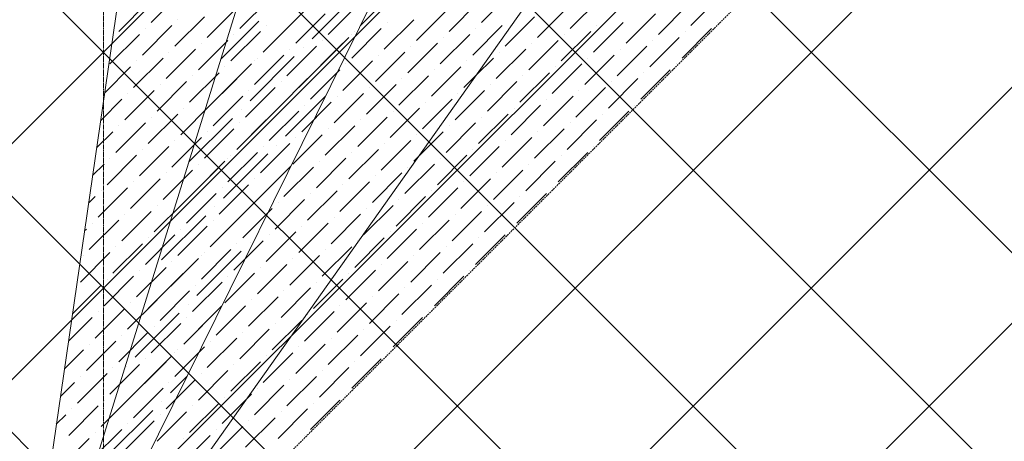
# Model space of a CAD drawing. Header units: millimetres. Extents: x -150 to 17700, y -24664 to 13830.
# Tile 46 of 58: x 11011 to 12487, y 7372 to 8004. Entities that reach past the tile are written whole.
import ezdxf

# ---------------------------------------------------------------- set-up
doc = ezdxf.new("R2010")
doc.units = ezdxf.units.MM
doc.header["$MEASUREMENT"] = 0
doc.linetypes.add('HIDDENX2', pattern=[19.05, 12.7, -6.35])
doc.linetypes.add('RCP XREF$0$( Hidden )', pattern=[0.375, 0.25, -0.125])
doc.layers.get('0').update_dxf_attribs({"lineweight": 5})
for name, color, linetype, lineweight, true_color in [('M-MEP-ELFA-CABLE', 1, 'HIDDENX2', 20, 0xff0000), ('RCP XREF$0$A-CEILING-01', 9, 'Continuous', 0, 0x808080), ('RCP XREF$0$A-CELING ELEMENT', 9, 'Continuous', 0, 0x808080)]:
    doc.layers.add(name, color=color, linetype=linetype, lineweight=lineweight, true_color=true_color)

# ---------------------------------------------------------------- blocks, each defined once
blk = doc.blocks.new('RCP XREF')
at = {"layer": 'RCP XREF$0$A-CEILING-01', "color": 8, "linetype": 'Continuous', "lineweight": 0, "true_color": 0x808080}
for p, q in [((12071.8, 6313), (5004.8, 13380)), ((12248.6, 6489.7), (5358.3, 13380)), ((12425.4, 6666.5), (5711.9, 13380)), ((12778.9, 7020.1), (6419, 13380)), ((12602.1, 6843.3), (6090, 13355.4)), ((6452, 3270), (14450, 11268)), ((7159.1, 3270), (14450, 10560.9)), ((7512.6, 3270), (14450, 10207.4)), ((7866.2, 3270), (14450, 9853.8)), ((8219.7, 3270), (14450, 9500.3)), ((6805.5, 3270), (11820, 8284.5)), ((12955.7, 7196.9), (11934.1, 8218.4))]:
    blk.add_line(p, q, dxfattribs=at)
at = {"layer": 'RCP XREF$0$A-CEILING-01', "color": 8, "lineweight": 0, "true_color": 0x808080}
for centre, radius, start, end in [((11004.6, 6932.9), 2087.3, 45.1925, 224.8075), ((11003.8, 6932.2), 1987.3, 45.2002, 224.7998)]:
    blk.add_arc(centre, radius, start, end, dxfattribs=at)
at = {"layer": 'RCP XREF$0$A-CELING ELEMENT', "color": 8, "linetype": 'RCP XREF$0$( Hidden )', "lineweight": 0, "ltscale": 10, "true_color": 0x808080}
blk.add_line((13250, 9188.2), (8781.8, 4720), dxfattribs=at)
at = {"layer": 'RCP XREF$0$A-CELING ELEMENT', "color": 8, "lineweight": 0, "true_color": 0x808080}
for p, q in [((11045.4, 7253.5), (11285.7, 8899.5)), ((11094.5, 7243.2), (11589.3, 8831.4)), ((11141.6, 7225.4), (11878.8, 8716.6)), ((11185.4, 7200.4), (11893.7, 8200.4))]:
    blk.add_line(p, q, dxfattribs=at)
at = {"layer": 'RCP XREF$0$A-CELING ELEMENT', "color": 8, "linetype": 'Continuous', "lineweight": 0, "true_color": 0x808080, "transparency": 33554687}
for p, q in [((11208.6, 7999.2), (11252.8, 8043.3)), ((11703.6, 7999.2), (11747.8, 8043.3)), ((11160, 7985.9), (11204.2, 8030.1)), ((11341.2, 7990.3), (11385.4, 8034.5)), ((11449.5, 7974.8), (11515.8, 8041.1)), ((11522.4, 7994.7), (11566.6, 8038.9)), ((11655, 7985.9), (11699.2, 8030.1)), ((11836.2, 7990.3), (11880.4, 8034.5)), ((12017.4, 7994.7), (12061.5, 8038.9)), ((11292.6, 7977.1), (11336.8, 8021.2)), ((11376.5, 7955), (11442.8, 8021.2)), ((11425.2, 7968.2), (11469.3, 8012.4)), ((11473.8, 7981.5), (11518, 8025.7)), ((11606.3, 7972.6), (11650.5, 8016.8)), ((11787.5, 7977.1), (11831.7, 8021.2)), ((11920.1, 7968.2), (11964.3, 8012.4)), ((11968.7, 7981.5), (12012.9, 8025.7)), ((11244, 7963.8), (11288.2, 8008)), ((11248.4, 8003.6), (11248.4, 8003.6)), ((11313, 7944.4), (11369.9, 8001.4)), ((11376.5, 7955), (11420.7, 7999.2)), ((11557.7, 7959.4), (11601.9, 8003.6)), ((11562.2, 7999.2), (11562.2, 7999.2)), ((11738.9, 7963.8), (11783.1, 8008)), ((11871.5, 7955), (11915.7, 7999.2)), ((12057.1, 7999.2), (12057.1, 7999.2)), ((11195.3, 7950.5), (11239.5, 7994.7)), ((11199.8, 7990.3), (11199.8, 7990.3)), ((11327.9, 7941.7), (11372.1, 7985.9)), ((11381, 7994.7), (11381, 7994.7)), ((11509.1, 7946.1), (11553.3, 7990.3)), ((11513.5, 7985.9), (11513.5, 7985.9)), ((11690.3, 7950.5), (11734.5, 7994.7)), ((11694.7, 7990.3), (11694.7, 7990.3)), ((11822.9, 7941.7), (11867.1, 7985.9)), ((11875.9, 7994.7), (11875.9, 7994.7)), ((12004.1, 7946.1), (12048.3, 7990.3)), ((12008.5, 7985.9), (12008.5, 7985.9)), ((11146.7, 7937.3), (11190.9, 7981.5)), ((11151.1, 7977.1), (11151.1, 7977.1)), ((11279.3, 7928.4), (11323.5, 7972.6)), ((11283.7, 7968.2), (11283.7, 7968.2)), ((11332.3, 7981.5), (11332.3, 7981.5)), ((11429.6, 7901.9), (11495.9, 7968.2)), ((11460.5, 7932.9), (11504.7, 7977.1)), ((11464.9, 7972.6), (11464.9, 7972.6)), ((11509.1, 7981.5), (11509.1, 7981.5)), ((11593.1, 7924), (11637.3, 7968.2)), ((11641.7, 7937.3), (11685.9, 7981.5)), ((11646.1, 7977.1), (11646.1, 7977.1)), ((11774.3, 7928.4), (11818.5, 7972.6)), ((11778.7, 7968.2), (11778.7, 7968.2)), ((11827.3, 7981.5), (11827.3, 7981.5)), ((11955.5, 7932.9), (11999.7, 7977.1)), ((11959.9, 7972.6), (11959.9, 7972.6)), ((11230.7, 7915.2), (11274.9, 7959.4)), ((11235.1, 7955), (11235.1, 7955)), ((11411.9, 7919.6), (11456.1, 7963.8)), ((11416.3, 7959.4), (11416.3, 7959.4)), ((11436.2, 7961.6), (11436.2, 7961.6)), ((11544.5, 7910.8), (11588.7, 7955)), ((11597.5, 7963.8), (11597.5, 7963.8)), ((11725.7, 7915.2), (11769.9, 7959.4)), ((11730.1, 7955), (11730.1, 7955)), ((11906.9, 7919.6), (11951.1, 7963.8)), ((11911.3, 7959.4), (11911.3, 7959.4)), ((11182.1, 7901.9), (11226.3, 7946.1)), ((11186.5, 7941.7), (11186.5, 7941.7)), ((11356.7, 7882), (11422.9, 7948.3)), ((11363.3, 7906.3), (11407.5, 7950.5)), ((11363.3, 7941.7), (11363.3, 7941.7)), ((11367.7, 7946.1), (11367.7, 7946.1)), ((11495.9, 7897.5), (11540.1, 7941.7)), ((11548.9, 7950.5), (11548.9, 7950.5)), ((11681.5, 7941.7), (11681.5, 7941.7)), ((11694.9, 7919.8), (11721.3, 7946.1)), ((11858.3, 7906.3), (11902.4, 7950.5)), ((11862.7, 7946.1), (11862.7, 7946.1)), ((11138.9, 7894.1), (11177.7, 7932.9)), ((11266.1, 7879.8), (11310.2, 7924)), ((11289, 7867.4), (11350, 7928.4)), ((11314.7, 7893.1), (11358.9, 7937.3)), ((11319.1, 7932.9), (11319.1, 7932.9)), ((11447.2, 7884.2), (11491.4, 7928.4)), ((11451.7, 7924), (11451.7, 7924)), ((11500.3, 7937.3), (11500.3, 7937.3)), ((11628.4, 7888.7), (11672.6, 7932.9)), ((11632.9, 7928.4), (11632.9, 7928.4)), ((11761, 7879.8), (11805.2, 7924)), ((11809.6, 7893.1), (11853.8, 7937.3)), ((11814.1, 7932.9), (11814.1, 7932.9)), ((11942.2, 7884.2), (11986.4, 7928.4)), ((11946.6, 7924), (11946.6, 7924)), ((11995.3, 7937.3), (11995.3, 7937.3)), ((11217.4, 7866.6), (11261.6, 7910.8)), ((11270.5, 7919.6), (11270.5, 7919.6)), ((11398.6, 7871), (11442.8, 7915.2)), ((11403.1, 7910.8), (11403.1, 7910.8)), ((11579.8, 7875.4), (11624, 7919.6)), ((11584.3, 7915.2), (11584.3, 7915.2)), ((11677.1, 7901.9), (11694.9, 7919.8)), ((11712.4, 7866.6), (11756.6, 7910.8)), ((11765.4, 7919.6), (11765.4, 7919.6)), ((11893.6, 7871), (11937.8, 7915.2)), ((11898, 7910.8), (11898, 7910.8)), ((11168.8, 7853.3), (11213, 7897.5)), ((11221.9, 7906.3), (11221.9, 7906.3)), ((11350, 7857.7), (11394.2, 7901.9)), ((11354.4, 7897.5), (11354.4, 7897.5)), ((11531.2, 7862.2), (11575.4, 7906.3)), ((11535.6, 7901.9), (11535.6, 7901.9)), ((11663.8, 7853.3), (11708, 7897.5)), ((11716.8, 7906.3), (11716.8, 7906.3)), ((11845, 7857.7), (11889.2, 7901.9)), ((11849.4, 7897.5), (11849.4, 7897.5)), ((11132.8, 7852.7), (11164.4, 7884.2)), ((11173.2, 7893.1), (11173.2, 7893.1)), ((11301.4, 7844.5), (11345.6, 7888.7)), ((11305.8, 7884.2), (11305.8, 7884.2)), ((11409.7, 7829), (11469.6, 7888.9)), ((11416.3, 7888.7), (11416.3, 7888.7)), ((11434, 7835.6), (11478.2, 7879.8)), ((11482.6, 7848.9), (11526.8, 7893.1)), ((11487, 7888.7), (11487, 7888.7)), ((11615.2, 7840.1), (11659.4, 7884.2)), ((11619.6, 7879.8), (11619.6, 7879.8)), ((11668.2, 7893.1), (11668.2, 7893.1)), ((11796.4, 7844.5), (11840.6, 7888.7)), ((11800.8, 7884.2), (11800.8, 7884.2)), ((11252.8, 7831.2), (11297, 7875.4)), ((11257.2, 7871), (11257.2, 7871)), ((11336.8, 7809.1), (11403.1, 7875.4)), ((11343.4, 7868.8), (11343.4, 7868.8)), ((11385.4, 7822.4), (11429.6, 7866.6)), ((11438.4, 7875.4), (11438.4, 7875.4)), ((11566.6, 7826.8), (11610.8, 7871)), ((11571, 7866.6), (11571, 7866.6)), ((11747.8, 7831.2), (11792, 7875.4)), ((11752.2, 7871), (11752.2, 7871)), ((11880.4, 7822.4), (11924.5, 7866.6)), ((11933.4, 7875.4), (11933.4, 7875.4)), ((11204.2, 7818), (11248.4, 7862.2)), ((11208.6, 7857.7), (11208.6, 7857.7)), ((11265, 7790.3), (11330.1, 7855.5)), ((11336.8, 7809.1), (11381, 7853.3)), ((11389.8, 7862.2), (11389.8, 7862.2)), ((11518, 7813.5), (11562.2, 7857.7)), ((11522.4, 7853.3), (11522.4, 7853.3)), ((11699.2, 7818), (11743.4, 7862.2)), ((11703.6, 7857.7), (11703.6, 7857.7)), ((11831.7, 7809.1), (11875.9, 7853.3)), ((11884.8, 7862.2), (11884.8, 7862.2)), ((11126.8, 7811.3), (11151.1, 7835.6)), ((11155.6, 7804.7), (11199.8, 7848.9)), ((11160, 7844.5), (11160, 7844.5)), ((11288.2, 7795.9), (11332.3, 7840.1)), ((11292.6, 7835.6), (11292.6, 7835.6)), ((11341.2, 7848.9), (11341.2, 7848.9)), ((11469.3, 7800.3), (11513.5, 7844.5)), ((11473.8, 7840.1), (11473.8, 7840.1)), ((11609.1, 7798.6), (11646.1, 7835.6)), ((11650.5, 7804.7), (11694.7, 7848.9)), ((11655, 7844.5), (11655, 7844.5)), ((11783.1, 7795.9), (11827.3, 7840.1)), ((11787.5, 7835.6), (11787.5, 7835.6)), ((11836.2, 7848.9), (11836.2, 7848.9)), ((11239.5, 7782.6), (11283.7, 7826.8)), ((11244, 7822.4), (11244, 7822.4)), ((11420.7, 7787), (11464.9, 7831.2)), ((11425.2, 7826.8), (11425.2, 7826.8)), ((11553.3, 7778.2), (11597.5, 7822.4)), ((11606.3, 7831.2), (11606.3, 7831.2)), ((11734.5, 7782.6), (11778.7, 7826.8)), ((11738.9, 7822.4), (11738.9, 7822.4)), ((11190.9, 7769.3), (11235.1, 7813.5)), ((11195.3, 7809.1), (11195.3, 7809.1)), ((11372.1, 7773.8), (11416.3, 7818)), ((11376.5, 7813.5), (11376.5, 7813.5)), ((11396.4, 7815.7), (11396.4, 7815.7)), ((11504.7, 7764.9), (11548.9, 7809.1)), ((11557.7, 7818), (11557.7, 7818)), ((11685.9, 7769.3), (11730.1, 7813.5)), ((11690.3, 7809.1), (11690.3, 7809.1)), ((11871.5, 7813.5), (11871.5, 7813.5)), ((11142.3, 7756.1), (11186.5, 7800.3)), ((11146.7, 7795.9), (11146.7, 7795.9)), ((11274.9, 7747.2), (11319.1, 7791.4)), ((11316.9, 7736.2), (11383.2, 7802.5)), ((11323.5, 7760.5), (11367.7, 7804.7)), ((11323.5, 7795.9), (11323.5, 7795.9)), ((11327.9, 7800.3), (11327.9, 7800.3)), ((11456.1, 7751.7), (11500.3, 7795.9)), ((11460.5, 7791.4), (11460.5, 7791.4)), ((11509.1, 7804.7), (11509.1, 7804.7)), ((11601.9, 7791.4), (11609.1, 7798.6)), ((11637.3, 7756.1), (11681.5, 7800.3)), ((11641.7, 7795.9), (11641.7, 7795.9)), ((11769.9, 7747.2), (11814.1, 7791.4)), ((11818.5, 7760.5), (11862.7, 7804.7)), ((11822.9, 7800.3), (11822.9, 7800.3)), ((11120.7, 7769.9), (11137.9, 7787)), ((11226.3, 7734), (11270.5, 7778.2)), ((11244, 7716.3), (11310.2, 7782.6)), ((11279.3, 7787), (11279.3, 7787)), ((11389.8, 7756.1), (11417.7, 7784)), ((11407.5, 7738.4), (11451.7, 7782.6)), ((11411.9, 7778.2), (11411.9, 7778.2)), ((11588.7, 7742.8), (11632.9, 7787)), ((11593.1, 7782.6), (11593.1, 7782.6)), ((11721.3, 7734), (11765.4, 7778.2)), ((11774.3, 7787), (11774.3, 7787)), ((11177.7, 7720.7), (11221.9, 7764.9)), ((11230.7, 7773.8), (11230.7, 7773.8)), ((11358.9, 7725.1), (11403.1, 7769.3)), ((11363.3, 7764.9), (11363.3, 7764.9)), ((11540.1, 7729.6), (11584.3, 7773.8)), ((11544.5, 7769.3), (11544.5, 7769.3)), ((11672.6, 7720.7), (11716.8, 7764.9)), ((11725.7, 7773.8), (11725.7, 7773.8)), ((11129.1, 7707.5), (11173.2, 7751.7)), ((11133.5, 7747.2), (11133.5, 7747.2)), ((11182.1, 7760.5), (11182.1, 7760.5)), ((11310.2, 7711.9), (11354.4, 7756.1)), ((11314.7, 7751.7), (11314.7, 7751.7)), ((11442.8, 7703.1), (11487, 7747.2)), ((11491.4, 7716.3), (11535.6, 7760.5)), ((11495.9, 7756.1), (11495.9, 7756.1)), ((11624, 7707.5), (11668.2, 7751.7)), ((11628.4, 7747.2), (11628.4, 7747.2)), ((11677.1, 7760.5), (11677.1, 7760.5)), ((11809.6, 7751.7), (11809.6, 7751.7)), ((11114.7, 7728.5), (11124.6, 7738.4)), ((11261.6, 7698.6), (11305.8, 7742.8)), ((11266.1, 7738.4), (11266.1, 7738.4)), ((11376.5, 7742.8), (11376.5, 7742.8)), ((11394.2, 7689.8), (11438.4, 7734)), ((11447.2, 7742.8), (11447.2, 7742.8)), ((11575.4, 7694.2), (11619.6, 7738.4)), ((11579.8, 7734), (11579.8, 7734)), ((11756.6, 7698.6), (11800.8, 7742.8)), ((11761, 7738.4), (11761, 7738.4)), ((11213, 7685.4), (11257.2, 7729.6)), ((11217.4, 7725.1), (11217.4, 7725.1)), ((11297, 7663.3), (11363.3, 7729.6)), ((11303.6, 7722.9), (11303.6, 7722.9)), ((11345.6, 7676.5), (11389.8, 7720.7)), ((11398.6, 7729.6), (11398.6, 7729.6)), ((11526.8, 7681), (11571, 7725.1)), ((11531.2, 7720.7), (11531.2, 7720.7)), ((11708, 7685.4), (11752.2, 7729.6)), ((11712.4, 7725.1), (11712.4, 7725.1)), ((11115.8, 7658.9), (11160, 7703.1)), ((11164.4, 7672.1), (11208.6, 7716.3)), ((11168.8, 7711.9), (11168.8, 7711.9)), ((11224.1, 7643.4), (11290.4, 7709.7)), ((11297, 7663.3), (11341.2, 7707.5)), ((11301.4, 7703.1), (11301.4, 7703.1)), ((11350, 7716.3), (11350, 7716.3)), ((11478.2, 7667.7), (11522.4, 7711.9)), ((11482.6, 7707.5), (11482.6, 7707.5)), ((11610.8, 7658.9), (11655, 7703.1)), ((11659.4, 7672.1), (11703.6, 7716.3)), ((11663.8, 7711.9), (11663.8, 7711.9)), ((11108.6, 7687.1), (11111.4, 7689.8)), ((11120.2, 7698.6), (11120.2, 7698.6)), ((11248.4, 7650), (11292.6, 7694.2)), ((11252.8, 7689.8), (11252.8, 7689.8)), ((11429.6, 7654.4), (11473.8, 7698.6)), ((11434, 7694.2), (11434, 7694.2)), ((11562.2, 7645.6), (11606.3, 7689.8)), ((11615.2, 7698.6), (11615.2, 7698.6)), ((11747.8, 7689.8), (11747.8, 7689.8)), ((11199.8, 7636.8), (11244, 7681)), ((11204.2, 7676.5), (11204.2, 7676.5)), ((11381, 7641.2), (11425.2, 7685.4)), ((11385.4, 7681), (11385.4, 7681)), ((11513.5, 7632.3), (11557.7, 7676.5)), ((11566.6, 7685.4), (11566.6, 7685.4)), ((11694.7, 7636.8), (11738.9, 7681)), ((11699.2, 7676.5), (11699.2, 7676.5)), ((11151.1, 7623.5), (11195.3, 7667.7)), ((11155.6, 7663.3), (11155.6, 7663.3)), ((11283.7, 7614.7), (11327.9, 7658.9)), ((11332.3, 7627.9), (11376.5, 7672.1)), ((11336.8, 7667.7), (11336.8, 7667.7)), ((11356.7, 7669.9), (11356.7, 7669.9)), ((11464.9, 7619.1), (11509.1, 7663.3)), ((11469.3, 7658.9), (11469.3, 7658.9)), ((11518, 7672.1), (11518, 7672.1)), ((11646.1, 7623.5), (11690.3, 7667.7)), ((11650.5, 7663.3), (11650.5, 7663.3)), ((11102.5, 7610.2), (11146.7, 7654.4)), ((11107, 7650), (11107, 7650)), ((11235.1, 7601.4), (11279.3, 7645.6)), ((11277.1, 7590.4), (11343.4, 7656.6)), ((11283.7, 7650), (11283.7, 7650)), ((11288.2, 7654.4), (11288.2, 7654.4)), ((11416.3, 7605.8), (11460.5, 7650)), ((11420.7, 7645.6), (11420.7, 7645.6)), ((11597.5, 7610.2), (11641.7, 7654.4)), ((11601.9, 7650), (11601.9, 7650)), ((11186.5, 7588.1), (11230.7, 7632.3)), ((11204.2, 7570.5), (11270.5, 7636.8)), ((11239.5, 7641.2), (11239.5, 7641.2)), ((11367.7, 7592.6), (11411.9, 7636.8)), ((11372.1, 7632.3), (11372.1, 7632.3)), ((11548.9, 7597), (11593.1, 7641.2)), ((11553.3, 7636.8), (11553.3, 7636.8)), ((11137.9, 7574.9), (11182.1, 7619.1)), ((11142.3, 7614.7), (11142.3, 7614.7)), ((11190.9, 7627.9), (11190.9, 7627.9)), ((11319.1, 7579.3), (11363.3, 7623.5)), ((11323.5, 7619.1), (11323.5, 7619.1)), ((11451.7, 7570.5), (11495.9, 7614.7)), ((11500.3, 7583.7), (11544.5, 7627.9)), ((11504.7, 7623.5), (11504.7, 7623.5)), ((11632.9, 7574.9), (11677.1, 7619.1)), ((11637.3, 7614.7), (11637.3, 7614.7)), ((11685.9, 7627.9), (11685.9, 7627.9)), ((11090.5, 7562.9), (11133.5, 7605.8)), ((11270.5, 7566), (11314.7, 7610.2)), ((11274.9, 7605.8), (11274.9, 7605.8)), ((11403.1, 7557.2), (11447.2, 7601.4)), ((11456.1, 7610.2), (11456.1, 7610.2)), ((11584.3, 7561.6), (11628.4, 7605.8)), ((11588.7, 7601.4), (11588.7, 7601.4)), ((11221.9, 7552.8), (11266.1, 7597)), ((11226.3, 7592.6), (11226.3, 7592.6)), ((11354.4, 7544), (11398.6, 7588.1)), ((11407.5, 7597), (11407.5, 7597)), ((11535.6, 7548.4), (11579.8, 7592.6)), ((11540.1, 7588.1), (11540.1, 7588.1)), ((11124.6, 7526.3), (11168.8, 7570.5)), ((11173.2, 7539.5), (11217.4, 7583.7)), ((11177.7, 7579.3), (11177.7, 7579.3)), ((11257.2, 7517.4), (11314, 7574.2)), ((11263.8, 7577.1), (11263.8, 7577.1)), ((11305.8, 7530.7), (11350, 7574.9)), ((11310.2, 7570.5), (11310.2, 7570.5)), ((11358.9, 7583.7), (11358.9, 7583.7)), ((11487, 7535.1), (11531.2, 7579.3)), ((11491.4, 7574.9), (11491.4, 7574.9)), ((11084.5, 7521.5), (11120.2, 7557.2)), ((11129.1, 7566), (11129.1, 7566)), ((11184.3, 7497.5), (11250.6, 7563.8)), ((11257.2, 7517.4), (11301.4, 7561.6)), ((11261.6, 7557.2), (11261.6, 7557.2)), ((11438.4, 7521.9), (11482.6, 7566)), ((11442.8, 7561.6), (11442.8, 7561.6)), ((11571, 7513), (11615.2, 7557.2)), ((11624, 7566), (11624, 7566)), ((11208.6, 7504.2), (11252.8, 7548.4)), ((11213, 7544), (11213, 7544)), ((11389.8, 7508.6), (11434, 7552.8)), ((11394.2, 7548.4), (11394.2, 7548.4)), ((11522.4, 7499.8), (11566.6, 7544)), ((11575.4, 7552.8), (11575.4, 7552.8)), ((11160, 7490.9), (11204.2, 7535.1)), ((11164.4, 7530.7), (11164.4, 7530.7)), ((11292.6, 7482.1), (11336.8, 7526.3)), ((11341.2, 7495.3), (11385.4, 7539.5)), ((11345.6, 7535.1), (11345.6, 7535.1)), ((11473.8, 7486.5), (11518, 7530.7)), ((11478.2, 7526.3), (11478.2, 7526.3)), ((11526.8, 7539.5), (11526.8, 7539.5)), ((11111.4, 7477.7), (11155.6, 7521.9)), ((11115.8, 7517.4), (11115.8, 7517.4)), ((11244, 7468.8), (11288.2, 7513)), ((11297, 7521.9), (11297, 7521.9)), ((11425.2, 7473.2), (11469.3, 7517.4)), ((11429.6, 7513), (11429.6, 7513)), ((11078.4, 7480.1), (11107, 7508.6)), ((11195.3, 7455.6), (11239.5, 7499.8)), ((11244, 7504.2), (11244, 7504.2)), ((11248.4, 7508.6), (11248.4, 7508.6)), ((11376.5, 7460), (11420.7, 7504.2)), ((11381, 7499.8), (11381, 7499.8)), ((11562.2, 7504.2), (11562.2, 7504.2)), ((11146.7, 7442.3), (11190.9, 7486.5)), ((11151.1, 7482.1), (11151.1, 7482.1)), ((11164.4, 7424.6), (11230.7, 7490.9)), ((11171, 7484.3), (11171, 7484.3)), ((11199.8, 7495.3), (11199.8, 7495.3)), ((11327.9, 7446.7), (11372.1, 7490.9)), ((11332.3, 7486.5), (11332.3, 7486.5)), ((11460.5, 7437.9), (11504.7, 7482.1)), ((11509.1, 7451.1), (11553.3, 7495.3)), ((11513.5, 7490.9), (11513.5, 7490.9)), ((11098.1, 7429), (11142.3, 7473.2)), ((11102.5, 7468.8), (11102.5, 7468.8)), ((11237.3, 7444.5), (11262.2, 7469.4)), ((11279.3, 7433.5), (11323.5, 7477.7)), ((11283.7, 7473.2), (11283.7, 7473.2)), ((11411.9, 7424.6), (11456.1, 7468.8)), ((11464.9, 7477.7), (11464.9, 7477.7)), ((11072.4, 7438.7), (11093.7, 7460)), ((11182.1, 7407), (11226.3, 7451.1)), ((11230.7, 7420.2), (11274.9, 7464.4)), ((11235.1, 7460), (11235.1, 7460)), ((11363.3, 7411.4), (11407.5, 7455.6)), ((11367.7, 7451.1), (11367.7, 7451.1)), ((11416.3, 7464.4), (11416.3, 7464.4)), ((11133.5, 7393.7), (11177.7, 7437.9)), ((11186.5, 7446.7), (11186.5, 7446.7)), ((11319.1, 7437.9), (11319.1, 7437.9)), ((11351.7, 7435.1), (11358.9, 7442.3)), ((11500.3, 7442.3), (11500.3, 7442.3)), ((11084.9, 7380.4), (11129.1, 7424.6)), ((11137.9, 7433.5), (11137.9, 7433.5)), ((11224.1, 7431.3), (11224.1, 7431.3)), ((11266.1, 7384.9), (11310.2, 7429)), ((11270.5, 7424.6), (11270.5, 7424.6)), ((11314.7, 7398.1), (11351.7, 7435.1)), ((11447.2, 7389.3), (11491.4, 7433.5)), ((11451.7, 7429), (11451.7, 7429)), ((11066.3, 7397.3), (11080.4, 7411.4)), ((11089.3, 7420.2), (11089.3, 7420.2)), ((11144.5, 7351.7), (11210.8, 7418)), ((11151.1, 7411.4), (11151.1, 7411.4)), ((11217.4, 7371.6), (11261.6, 7415.8)), ((11221.9, 7411.4), (11221.9, 7411.4)), ((11350, 7362.8), (11394.2, 7407)), ((11398.6, 7376), (11442.8, 7420.2)), ((11403.1, 7415.8), (11403.1, 7415.8)), ((11168.8, 7358.3), (11213, 7402.5)), ((11173.2, 7398.1), (11173.2, 7398.1)), ((11301.4, 7349.5), (11345.6, 7393.7)), ((11354.4, 7402.5), (11354.4, 7402.5)), ((11120.2, 7345.1), (11164.4, 7389.3)), ((11124.6, 7384.9), (11124.6, 7384.9)), ((11252.8, 7336.2), (11297, 7380.4)), ((11305.8, 7389.3), (11305.8, 7389.3)), ((11438.4, 7380.4), (11438.4, 7380.4)), ((11071.6, 7331.8), (11115.8, 7376)), ((11257.2, 7376), (11257.2, 7376))]:
    blk.add_line(p, q, dxfattribs=at)

msp = doc.modelspace()

# ---------------------------------------------------------------- linework, layer by layer
at = {"layer": 'M-MEP-ELFA-CABLE', "ltscale": 0.1}
msp.add_lwpolyline([(11136.8, 7142), (11136.8, 8023.3, -0.414214), (11226.8, 8113.3), (15405.7, 8113.3, 0.414214), (15495.7, 8203.3), (15495.7, 11250)], format="xyb", dxfattribs=at)

# ---------------------------------------------------------------- block references
at = {"color": 8, "true_color": 0x808080}
msp.add_blockref('RCP XREF', (0, 0), dxfattribs=at)

doc.saveas('drawing.dxf')
